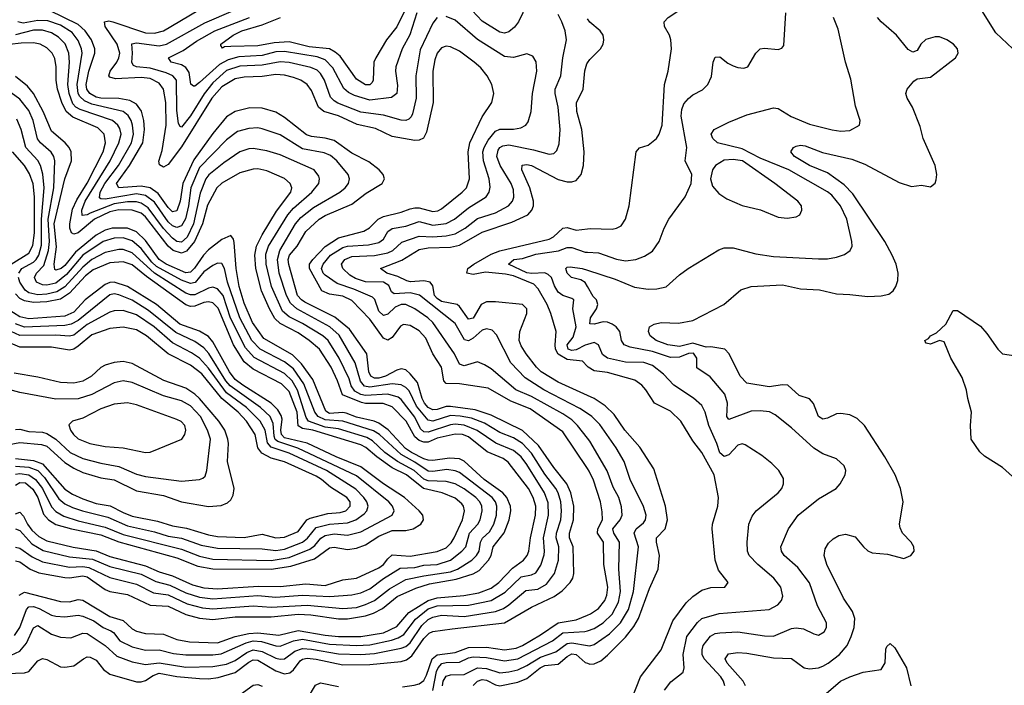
# Model space of a CAD drawing. Header units: inches. Extents: x 1305375 to 1407406, y 744550 to 841633.
# Tile 80 of 256: x 1337469 to 1341859, y 776992 to 779960. Entities that reach past the tile are written whole.
import ezdxf

# ---------------------------------------------------------------- set-up
doc = ezdxf.new("R2010")
doc.units = ezdxf.units.IN
doc.header["$MEASUREMENT"] = 0
doc.layers.add('B3737', color=7, linetype='Continuous')
doc.layers.add('B3747', color=7, linetype='Continuous')

msp = doc.modelspace()

# ---------------------------------------------------------------- linework, layer by layer
at = {"layer": 'B3737', "color": 5}
for points, elevation in [([(1337370, 777043.3), (1337490, 777046.8), (1337510, 777053.2), (1337550, 777100.7), (1337570, 777111.9), (1337590, 777107.5), (1337650, 777073.7), (1337670, 777072.7), (1337710, 777079.4), (1337752.9, 777110), (1337770, 777118.3), (1337782.4, 777117.6), (1337810, 777104.2), (1337842.8, 777062.8), (1337870, 777042.2), (1337990, 777007), (1338010, 777007.1), (1338030, 777013.7), (1338063.7, 777036.3), (1338090, 777045.9), (1338170, 777031.3), (1338270, 777021.6), (1338310, 777020.7), (1338353.4, 777026.6), (1338430, 777049.5), (1338490, 777095.2), (1338510, 777105), (1338530, 777104.6), (1338610, 777056.4), (1338650, 777043), (1338672.9, 777047.1), (1338690, 777061.6), (1338718.5, 777101.5), (1338730, 777109.2), (1338750, 777112.7), (1338790, 777108.7), (1338910, 777083.4), (1339030, 777085.3), (1339170, 777098.8), (1339193.8, 777106.2), (1339217.3, 777122.7), (1339270, 777200.1), (1339295, 777225), (1339310, 777231.3), (1339396.1, 777243.9), (1339630, 777270.4), (1339750, 777340.5), (1339852.3, 777387.7), (1339887.3, 777412.7), (1339923.1, 777450), (1339934.7, 777470), (1339939.7, 777490), (1339936.3, 777610), (1339920.6, 777650), (1339920.1, 777670), (1339938.5, 777730), (1339939, 777790), (1339926.1, 777850), (1339907.4, 777890), (1339850, 777962.5), (1339781.7, 778061.7), (1339710, 778128.1), (1339570, 778196.2), (1339499.7, 778219.7), (1339390, 778235.3), (1339370, 778235), (1339330, 778221), (1339310, 778219.6), (1339290, 778231.1), (1339273.5, 778250), (1339263, 778270), (1339241.6, 778341.6), (1339210, 778381.3), (1339190, 778398.3), (1339170, 778402.6), (1339150, 778396.5), (1339100.3, 778370), (1339070, 778361.5), (1339050, 778361.9), (1339033.9, 778370), (1339024.7, 778390), (1339016.4, 778470), (1338939.3, 778579.3), (1338873.2, 778633.2), (1338740.2, 778700.2), (1338724.8, 778710), (1338707.7, 778730), (1338668, 778868), (1338666.3, 778890), (1338671.8, 778910), (1338706.3, 778950), (1338744.7, 779015.3), (1338803.4, 779070), (1338830, 779086.1), (1338950, 779137.8), (1339013.9, 779186.1), (1339084.5, 779230), (1339095.1, 779250), (1339088.9, 779270), (1339070.8, 779290), (1339025.3, 779325.3), (1338950, 779364.6), (1338870, 779420.8), (1338830, 779432.1), (1338770, 779438.2), (1338746.8, 779446.8), (1338650, 779523.4), (1338610, 779547.8), (1338550, 779565.4), (1338494, 779566), (1338430, 779550.4), (1338390, 779526.5), (1338330, 779452.6), (1338245.3, 779334.7), (1338196.6, 779230), (1338183.8, 779150), (1338170, 779106.7), (1338150, 779103), (1338130, 779122), (1338085.4, 779185.4), (1338050.4, 779210.4), (1338010, 779217.5), (1337910, 779210.6), (1337900.7, 779230), (1337958.1, 779310), (1338018.1, 779410), (1338025.7, 779470), (1338021.7, 779510), (1338011.1, 779551.1), (1337990, 779582.9), (1337959.3, 779599.3), (1337910, 779608), (1337830, 779609.8), (1337810, 779614.9), (1337782.1, 779630), (1337767.8, 779650), (1337764.9, 779670), (1337776.4, 779730), (1337803.1, 779810), (1337803.2, 779830), (1337788.5, 779870), (1337760.6, 779910), (1337730, 779938.1), (1337601.8, 780000)], 1320), ([(1340000, 777958.4), (1339890, 778122.7), (1339744.5, 778224.5), (1339658.1, 778258.1), (1339557.2, 778317.2), (1339430, 778335.4), (1339370, 778336.9), (1339359.5, 778350), (1339349.9, 778410), (1339310.3, 778470), (1339279, 778539), (1339250, 778572.3), (1339210, 778596.9), (1339180, 778600), (1339166.2, 778593.8), (1339130, 778542.2), (1339110, 778530.4), (1339090, 778539.3), (1339030, 778624.6), (1338950, 778706.9), (1338910, 778727.3), (1338850, 778736.3), (1338816.3, 778750), (1338761.2, 778850), (1338760.5, 778870), (1338775.1, 778890), (1338831.3, 778948.7), (1338890, 778986.8), (1339002.7, 779017.3), (1339028.3, 779031.7), (1339067, 779070), (1339090, 779082.8), (1339170, 779101.2), (1339210, 779116.4), (1339230, 779121.5), (1339250, 779120.5), (1339310, 779104), (1339332.8, 779107.2), (1339350, 779116.1), (1339442.1, 779190), (1339460.4, 779210), (1339474, 779250), (1339468.4, 779370), (1339475.4, 779410), (1339530, 779527.2), (1339574.2, 779590), (1339582.6, 779630), (1339573, 779670), (1339552.9, 779710), (1339524.6, 779744.6), (1339495, 779770), (1339430, 779818.6), (1339390, 779838.5), (1339370, 779840.9), (1339350, 779833.6), (1339330, 779810.7), (1339319.7, 779780.3), (1339311.3, 779730), (1339311.7, 779590), (1339282.5, 779457.5), (1339268.8, 779431.2), (1339250, 779422.5), (1339230, 779420.3), (1339130, 779439.2), (1339054.9, 779474.9), (1338972.8, 779492.8), (1338890.7, 779530.7), (1338824.3, 779550), (1338801.3, 779570), (1338770, 779643.7), (1338750.5, 779670.5), (1338722.2, 779690), (1338690, 779701.9), (1338650, 779712.6), (1338610, 779715.9), (1338550, 779706.4), (1338470, 779703.4), (1338430, 779695.5), (1338370, 779660.4), (1338325.1, 779610), (1338190, 779392.6), (1338130, 779313.5), (1338110, 779302.6), (1338092, 779312), (1338088.7, 779328.7), (1338103.2, 779376.8), (1338122.4, 779490), (1338119.8, 779590), (1338110.2, 779650.2), (1338090, 779677.2), (1338050, 779696.9), (1338010, 779701.8), (1337895.4, 779695.4), (1337870, 779704.1), (1337866.3, 779710), (1337871.9, 779730), (1337901.3, 779770), (1337911.4, 779790), (1337914.6, 779810), (1337902.8, 779850), (1337849.6, 779930), (1337847.5, 779950), (1337866.1, 779953.9), (1337884.4, 779950), (1338030, 779901.7), (1338070, 779899.2), (1338110, 779910.1), (1338262.6, 780000)], 1280), ([(1339330, 779968.7), (1339310, 779944.5), (1339254.9, 779825.1), (1339235.1, 779710), (1339236.5, 779610), (1339220.2, 779539.8), (1339214, 779526), (1339203.4, 779516.6), (1339190, 779510.9), (1339170, 779512.1), (1339090, 779534.5), (1338990, 779546.8), (1338887.3, 779587.3), (1338870, 779598), (1338854.9, 779614.9), (1338827, 779690), (1338810, 779719.6), (1338794.7, 779734.7), (1338767.1, 779747.1), (1338670, 779768.6), (1338630, 779771.9), (1338550, 779756.6), (1338450, 779752.8), (1338390, 779732.6), (1338330, 779678.1), (1338290.4, 779629.6), (1338230, 779531.3), (1338190, 779481), (1338183.7, 779483.7), (1338177.3, 779497.3), (1338170, 779555.1), (1338167.6, 779690), (1338152, 779710), (1338122.2, 779722.2), (1338050, 779743.1), (1337989.2, 779749.2), (1337975.9, 779755.9), (1337969.2, 779769.2), (1337972.1, 779810), (1337968.7, 779851.3), (1337990, 779856.6), (1338090, 779842.9), (1338123.4, 779850), (1338294.6, 779945.4), (1338421.9, 780000)], 1260), ([(1339185.2, 780000), (1339150, 779927.3), (1339104.6, 779870), (1339055.9, 779790), (1339048.2, 779770), (1339045.1, 779690), (1339040, 779680), (1339030, 779669.4), (1339010, 779669.9), (1338970, 779694.2), (1338897.3, 779797.3), (1338875.7, 779815.6), (1338849.2, 779829.2), (1338759.3, 779839.3), (1338670, 779860.6), (1338602.9, 779857.1), (1338530, 779843), (1338410, 779840.4), (1338381.8, 779838.2), (1338372.9, 779832.9), (1338364.8, 779844.8), (1338365.3, 779850), (1338419.9, 779890), (1338458.7, 779910), (1338550, 779936.9), (1338631.2, 779970)], 1220), ([(1339713.5, 780000), (1339711.8, 779990), (1339693, 779950), (1339674.3, 779925.7), (1339650, 779905.6), (1339630, 779900.2), (1339610, 779903.7), (1339530, 779953.5), (1339486.5, 780000)], 1240), ([(1337430, 777127), (1337470, 777144), (1337499.7, 777180.3), (1337530, 777248.4), (1337550, 777258.7), (1337610, 777219.4), (1337650, 777206.5), (1337696, 777204), (1337750, 777223.9), (1337770, 777222.3), (1337850, 777169.1), (1337902.4, 777122.4), (1337970, 777096.7), (1338030, 777085.4), (1338090, 777091.8), (1338210, 777072.7), (1338330, 777075.1), (1338390, 777086.2), (1338430, 777101.8), (1338481.5, 777138.5), (1338510, 777150), (1338550, 777143.1), (1338610, 777112.9), (1338630, 777107.9), (1338650, 777110.1), (1338695.9, 777144.1), (1338730, 777156.1), (1338770, 777153.1), (1338890, 777132.1), (1338990, 777129.6), (1339050, 777133.6), (1339170, 777157), (1339190, 777165.1), (1339210, 777180.9), (1339261.7, 777258.3), (1339290, 777284.8), (1339310, 777296.3), (1339350, 777304.6), (1339450, 777299.4), (1339590, 777320.9), (1339625.1, 777334.9), (1339649.3, 777350.7), (1339726, 777414), (1339779.4, 777420.6), (1339816.9, 777443.1), (1339852.4, 777490), (1339870.8, 777549.2), (1339873.1, 777610), (1339860.1, 777650), (1339861.6, 777670), (1339881.8, 777730), (1339884.9, 777770), (1339881.3, 777810), (1339869.7, 777849.7), (1339858.4, 777870), (1339810, 777933.2), (1339750, 778026.9), (1339710, 778070.2), (1339670, 778095.2), (1339610, 778119.8), (1339540.7, 778160.7), (1339483.1, 778183.1), (1339432.4, 778192.4), (1339390, 778194.7), (1339310, 778170.2), (1339290, 778174.5), (1339237.1, 778237.1), (1339204.8, 778304.8), (1339190, 778320.3), (1339170, 778331.6), (1339130, 778336), (1339030, 778320.6), (1339006.1, 778326.1), (1338987.9, 778347.9), (1338964.8, 778430), (1338893.7, 778553.7), (1338850.8, 778590.8), (1338704.8, 778670), (1338675.5, 778695.5), (1338657.5, 778730), (1338625.6, 778830), (1338618.4, 778890), (1338628.5, 778930), (1338699, 779050), (1338722.5, 779077.5), (1338778, 779122), (1338896.3, 779190), (1338919.9, 779210), (1338934.5, 779230), (1338938.8, 779250), (1338933.4, 779270), (1338882.1, 779330), (1338853.7, 779353.7), (1338825.5, 779365.5), (1338730, 779384.4), (1338630, 779446.8), (1338550, 779473.3), (1338530, 779477.2), (1338490, 779475.2), (1338439.1, 779460.9), (1338390, 779424.3), (1338270, 779301.2), (1338232.3, 779210), (1338221.7, 779130), (1338208.5, 779071.5), (1338190, 779040.3), (1338170, 779033.6), (1338150, 779041), (1338130, 779058.7), (1338070, 779146.8), (1338030, 779176.3), (1337990, 779183.8), (1337850, 779159.8), (1337830, 779160.4), (1337824.9, 779164.9), (1337827.8, 779190), (1337847.8, 779230), (1337908.7, 779310), (1337967, 779410), (1337976.4, 779450), (1337972.1, 779490), (1337965.2, 779510), (1337952.3, 779532.3), (1337930, 779550.2), (1337790, 779582.3), (1337757.3, 779597.3), (1337736.7, 779616.7), (1337729.8, 779630), (1337725, 779670), (1337746.5, 779810), (1337743.9, 779830), (1337730, 779866.5), (1337702, 779902), (1337650, 779934.8), (1337594.3, 779954.3), (1337550, 779956.3), (1337484.2, 779944.2), (1337460.2, 779950)], 1340), ([(1339239.5, 779990), (1339208, 779892), (1339174, 779830), (1339145.7, 779750), (1339144, 779730), (1339153.2, 779666.8), (1339150.7, 779630), (1339127, 779613), (1339030, 779600.2), (1338961.3, 779621.3), (1338935, 779635), (1338913.6, 779653.6), (1338864.6, 779744.6), (1338830, 779781.1), (1338794.7, 779794.7), (1338650, 779818), (1338610, 779816.2), (1338550, 779800), (1338446.1, 779793.9), (1338398.6, 779781.4), (1338359.6, 779760.4), (1338270, 779678.9), (1338250, 779662.8), (1338243.7, 779663.7), (1338231.9, 779671.9), (1338223.8, 779723.8), (1338210, 779745.9), (1338190, 779757.8), (1338143.5, 779770), (1338132.5, 779790), (1338198, 779822), (1338256.8, 779863.2), (1338338.2, 779910), (1338493.3, 779970)], 1240), ([(1340000, 778093.2), (1339956.1, 778150), (1339930, 778175.4), (1339890, 778202.6), (1339750, 778278.9), (1339681, 778310), (1339570, 778402.8), (1339541.4, 778421.4), (1339510, 778434.2), (1339450, 778416.2), (1339430, 778423.9), (1339407.1, 778470), (1339310.3, 778610), (1339288.9, 778630), (1339230, 778670.7), (1339190, 778689.6), (1339170, 778690.5), (1339142.5, 778677.5), (1339110, 778647.2), (1339090, 778640.1), (1339070, 778659.6), (1339051.8, 778711.8), (1339042.2, 778722.2), (1338958.8, 778758.8), (1338883.9, 778783.9), (1338830, 778820.9), (1338821.3, 778830), (1338813.6, 778850), (1338822.1, 778870), (1338854.7, 778910), (1338910, 778944.5), (1338930, 778950), (1339023.6, 778956.4), (1339070, 778966.7), (1339090, 778981), (1339110, 779015.8), (1339130, 779029.3), (1339190, 779038.5), (1339250, 779059.6), (1339310, 779043.8), (1339370, 779051), (1339407, 779070), (1339470, 779120.9), (1339547.8, 779170), (1339561.9, 779190), (1339566.7, 779213.3), (1339561.7, 779250), (1339537.1, 779330), (1339534.2, 779370), (1339538.8, 779390), (1339556.8, 779423.2), (1339590, 779462.3), (1339610, 779472), (1339670, 779471.9), (1339703.2, 779476.8), (1339725.7, 779490), (1339735.7, 779504.3), (1339749.8, 779550), (1339754.4, 779630), (1339774.9, 779730), (1339771.3, 779771.3), (1339756.8, 779796.8), (1339730, 779807.4), (1339670, 779790.6), (1339630, 779795.3), (1339510, 779871.5), (1339410, 779958.1), (1339370, 779974.6)], 1260), ([(1340000, 778203.3), (1339966.6, 778226.6), (1339805, 778310), (1339722.3, 778362.3), (1339658.7, 778430), (1339594.5, 778554.5), (1339575.3, 778575.3), (1339550, 778582), (1339530, 778575.3), (1339490, 778539.2), (1339470, 778527.3), (1339452.5, 778532.5), (1339410, 778604.7), (1339251.8, 778731.8), (1339210, 778742), (1339137.9, 778737.9), (1339126.3, 778746.3), (1339115, 778775), (1339090, 778789.9), (1339010.9, 778790.9), (1338966, 778806), (1338940.9, 778820.9), (1338909.9, 778850), (1338903.1, 778870), (1338918.9, 778890), (1338950, 778904.5), (1339050, 778908.2), (1339110, 778919.9), (1339132.5, 778930), (1339172.1, 778967.9), (1339250, 778994.4), (1339310, 778990.8), (1339370, 778995.3), (1339410, 779004.6), (1339455.1, 779030), (1339510, 779073.2), (1339590, 779098.5), (1339648.5, 779130), (1339665.5, 779150), (1339672.3, 779167.7), (1339670, 779201.6), (1339660.6, 779230), (1339610.6, 779310), (1339596.6, 779350), (1339602.5, 779377.5), (1339610, 779390.1), (1339622.7, 779397.3), (1339650, 779401.3), (1339759.7, 779379.7), (1339830, 779360.5), (1339850, 779363.2), (1339863.9, 779376.1), (1339874, 779406), (1339878.1, 779470), (1339869.5, 779570), (1339855.4, 779630), (1339856.7, 779650), (1339881.6, 779710), (1339890.4, 779789.6), (1339906.4, 779870), (1339900.5, 779910), (1339886.4, 779950), (1339870, 779982.7)], 1240), ([(1337446.1, 777213.9), (1337469.7, 777250.3), (1337498.9, 777330), (1337510, 777341.1), (1337530, 777343), (1337555.1, 777335.1), (1337610, 777305.3), (1337630, 777300.9), (1337670, 777297.8), (1337730, 777304.5), (1337750, 777300.4), (1337799.3, 777279.3), (1337840.7, 777250), (1337875.5, 777235.5), (1337887.4, 777227.4), (1337915.7, 777190), (1337970, 777164.1), (1338030, 777149), (1338090, 777149.7), (1338154.3, 777134.3), (1338210, 777127.7), (1338330, 777127.7), (1338367.2, 777132.8), (1338479, 777181), (1338510, 777190), (1338546.5, 777186.5), (1338610, 777167.9), (1338630, 777166.7), (1338690, 777190.5), (1338730, 777197.4), (1338850, 777175.1), (1338970, 777170), (1339030, 777172.4), (1339126.7, 777193.3), (1339156.5, 777203.5), (1339181.4, 777218.6), (1339233.3, 777286.7), (1339290, 777332.5), (1339330, 777346.1), (1339470, 777348.6), (1339570, 777370.1), (1339632.6, 777407.4), (1339704.4, 777475.6), (1339750, 777484.6), (1339770, 777494), (1339792.2, 777527.8), (1339806.6, 777573.4), (1339809.2, 777590), (1339804, 777650), (1339826.1, 777750), (1339825.4, 777805.4), (1339808.7, 777850), (1339730, 777975.7), (1339704.2, 778010), (1339670, 778039.5), (1339591.6, 778071.6), (1339508.5, 778128.5), (1339450, 778152.1), (1339410, 778156.4), (1339390, 778153.9), (1339290, 778120.9), (1339270, 778121.4), (1339255.5, 778135.5), (1339230, 778188.2), (1339170, 778266.1), (1339156.2, 778276.2), (1339110, 778290), (1339010, 778283.6), (1338990, 778288.9), (1338963.6, 778303.6), (1338946.8, 778326.8), (1338937.7, 778357.7), (1338892.3, 778450), (1338844, 778530), (1338819.9, 778550), (1338730, 778605.7), (1338670, 778635.2), (1338640.8, 778660.8), (1338590.8, 778770.8), (1338566.9, 778870), (1338565.8, 778914.2), (1338578.6, 778950), (1338664.3, 779090), (1338690, 779118.8), (1338770.9, 779190), (1338802.6, 779230), (1338805.9, 779250), (1338801.9, 779261.9), (1338781.2, 779290), (1338630, 779357.7), (1338570, 779374.9), (1338510, 779384.9), (1338490, 779383.8), (1338450, 779370.9), (1338378.3, 779321.7), (1338312.4, 779267.6), (1338297.9, 779250), (1338274, 779186), (1338244.3, 779050), (1338215.8, 778990), (1338190, 778968), (1338170, 778970.2), (1338150, 778985), (1338110, 779028.7), (1338041.1, 779121), (1338010, 779141.7), (1337990, 779147.3), (1337950, 779147.9), (1337890, 779138.7), (1337782.3, 779097.7), (1337770, 779089.2), (1337747, 779087), (1337745.8, 779110), (1337761.2, 779150), (1337872.4, 779330), (1337911.4, 779410), (1337920.7, 779450), (1337914.9, 779474.9), (1337906.5, 779490), (1337883, 779510), (1337738.5, 779558.5), (1337718.4, 779570), (1337705.1, 779585.1), (1337688.5, 779630), (1337682.8, 779670), (1337690.5, 779770), (1337687.1, 779810), (1337671.3, 779851.3), (1337642.1, 779882.1), (1337610, 779901.3), (1337570, 779913.1), (1337530, 779912.6), (1337450, 779892)], 1360), ([(1337466.2, 777393.8), (1337490, 777407.7), (1337650, 777365.3), (1337690, 777364.5), (1337730, 777374.6), (1337750, 777372.1), (1337870, 777298.9), (1337930, 777281.1), (1337970, 777244.1), (1337990, 777232.8), (1338030, 777222.5), (1338110, 777219.7), (1338170, 777195.6), (1338225.6, 777185.6), (1338350, 777181.1), (1338430, 777209.6), (1338490, 777222.2), (1338530, 777225.2), (1338623.8, 777216.2), (1338710, 777236.5), (1338830, 777215.8), (1338890, 777210.2), (1338990, 777209.4), (1339090, 777226.5), (1339150, 777254.6), (1339204, 777316), (1339290, 777369.5), (1339330, 777381.9), (1339448.4, 777391.6), (1339516.2, 777403.8), (1339570, 777424.8), (1339605.4, 777450), (1339666.2, 777513.8), (1339715.3, 777550), (1339730.7, 777570), (1339738.7, 777590), (1339745.8, 777650), (1339768, 777750), (1339769.9, 777790), (1339758.5, 777830), (1339737, 777870), (1339646.6, 777986.6), (1339623.7, 778003.7), (1339553.5, 778033.5), (1339470, 778099.2), (1339442.4, 778110), (1339410, 778112.3), (1339330, 778093.1), (1339290, 778076), (1339270, 778075.3), (1339250, 778083.2), (1339230, 778100.5), (1339191.3, 778170), (1339130, 778232.8), (1339089, 778249), (1339010, 778248.3), (1338992.2, 778252.2), (1338907.7, 778287.7), (1338885.8, 778350), (1338858.1, 778410), (1338805.6, 778490), (1338759.7, 778530), (1338710, 778562.9), (1338630, 778605.6), (1338606.8, 778626.8), (1338582.3, 778670), (1338547.2, 778750), (1338522, 778850), (1338516.7, 778910), (1338525, 778950), (1338550, 779000.1), (1338613.5, 779106.5), (1338677.4, 779190), (1338682.1, 779210), (1338675, 779230), (1338650, 779251.7), (1338570, 779286.3), (1338530, 779294.1), (1338510, 779293.1), (1338450, 779277), (1338370, 779231.2), (1338348.3, 779210), (1338306.6, 779133.4), (1338284.4, 779050), (1338248.4, 778970), (1338212.2, 778927.8), (1338190, 778918.7), (1338152.5, 778930), (1338130, 778949.9), (1338030, 779081.3), (1338010, 779096.7), (1337970, 779110.4), (1337910, 779111.4), (1337870, 779102.5), (1337802.3, 779070), (1337730, 779009.5), (1337710, 779002.9), (1337700.3, 779010), (1337691.9, 779030), (1337691.7, 779050), (1337704.8, 779115.2), (1337723, 779157), (1337770, 779230.1), (1337841.5, 779370), (1337851.2, 779411.2), (1337844.6, 779450), (1337817.2, 779477.2), (1337705.1, 779525.1), (1337676.2, 779550), (1337657.2, 779590), (1337637.5, 779650), (1337630.8, 779690), (1337631.5, 779750), (1337625.9, 779785.9), (1337613.8, 779810), (1337590, 779833.9), (1337560.4, 779850), (1337530, 779856.5), (1337475.4, 779855.4), (1337370, 779843.7)], 1380), ([(1340000, 778284), (1339870, 778343.4), (1339793.7, 778390), (1339772.1, 778410), (1339727, 778470), (1339704.9, 778504.9), (1339695.1, 778530), (1339698.5, 778570), (1339730.3, 778650), (1339729.1, 778670), (1339710.6, 778690), (1339590, 778701.7), (1339550, 778701.3), (1339526.1, 778690), (1339490, 778628.4), (1339470, 778625), (1339430, 778681.5), (1339419.3, 778690), (1339350, 778703.4), (1339330, 778716.5), (1339317.5, 778730), (1339310, 778773.5), (1339299, 778790), (1339270, 778795.7), (1339211.6, 778791.6), (1339194.8, 778794.8), (1339155.1, 778815.1), (1339106.2, 778830), (1339076.9, 778850), (1339172.5, 778887.5), (1339250, 778934.8), (1339290, 778942.3), (1339390, 778945.9), (1339430, 778954.2), (1339530, 779012.5), (1339663.2, 779056.8), (1339734.7, 779090), (1339752.3, 779110), (1339759.1, 779130), (1339759, 779150), (1339743.4, 779210), (1339707.8, 779290), (1339709, 779311), (1339730, 779313.8), (1339750.2, 779310), (1339870, 779247.3), (1339910, 779237.2), (1339930, 779236.6), (1339950, 779242.5), (1339971.3, 779268.7), (1339982.5, 779310), (1339984.8, 779370), (1339974.4, 779470), (1339952.1, 779550), (1339950.9, 779589.1), (1339980.2, 779650), (1339988.9, 779731.1), (1339997.3, 779762.7), (1340000, 779766.8)], 1220), ([(1337450, 777546.5), (1337470, 777543), (1337515.1, 777510), (1337553.8, 777493.8), (1337670, 777472.1), (1337690, 777470.8), (1337750, 777479.8), (1337770, 777475.3), (1337850, 777418.9), (1337870, 777410.7), (1337950, 777396.4), (1338050, 777348.5), (1338130, 777344.7), (1338210, 777308.1), (1338270.7, 777290.7), (1338330, 777285.8), (1338430, 777297.4), (1338590, 777297.5), (1338710, 777309.3), (1338766.5, 777306.5), (1338890, 777289), (1338930, 777288.2), (1339010, 777301.8), (1339046.2, 777313.8), (1339086, 777334), (1339151.6, 777388.4), (1339235.3, 777424.7), (1339295.3, 777444.7), (1339415, 777465), (1339490.8, 777489.2), (1339516.6, 777503.4), (1339559, 777550), (1339570.2, 777570), (1339579.8, 777610), (1339628, 777672), (1339650.8, 777730), (1339657.9, 777770), (1339656.8, 777790), (1339641, 777830), (1339623.3, 777850), (1339538.9, 777910), (1339450, 777990.6), (1339430, 778001.8), (1339384.8, 778004.8), (1339310, 777994.6), (1339290, 777995.2), (1339270, 778002.3), (1339214.9, 778030), (1339188.5, 778048.5), (1339111.6, 778131.6), (1339070, 778161.4), (1339049.8, 778170), (1338970, 778187.3), (1338924.7, 778204.7), (1338910, 778207.9), (1338850, 778204), (1338833.7, 778213.7), (1338775.8, 778355.8), (1338725.7, 778425.8), (1338684.9, 778464.9), (1338557.8, 778537.8), (1338506.3, 778610), (1338470, 778695.3), (1338446.8, 778770), (1338433.4, 778850), (1338425.5, 778965.5), (1338421.3, 778981.3), (1338410, 778996.8), (1338370, 778979), (1338310, 778933.5), (1338288.6, 778910), (1338248.7, 778851.3), (1338230, 778834.4), (1338210, 778831.3), (1338121.2, 778870), (1338091.2, 778890), (1338030, 778974.9), (1337990, 779013.4), (1337950, 779029.5), (1337881.3, 779030), (1337850, 779020.8), (1337810, 778998.8), (1337717.1, 778922.9), (1337670, 778863.2), (1337654.3, 778850), (1337630, 778842.6), (1337625.7, 778845.7), (1337621.9, 778870), (1337632.9, 778947.1), (1337622.9, 779050), (1337670, 779250.2), (1337699.9, 779330), (1337698.4, 779370), (1337688.9, 779390), (1337672.1, 779410), (1337610, 779462.8), (1337573.8, 779550), (1337530, 779631), (1337503.8, 779663.8), (1337450, 779706.2)], 1420), ([(1337450, 777607.8), (1337470, 777603), (1337524.2, 777564.2), (1337570, 777542.7), (1337690, 777518.8), (1337750, 777520.9), (1337776.8, 777516.8), (1337870, 777472.8), (1337990, 777443.2), (1338064.9, 777404.9), (1338130, 777395.5), (1338215.7, 777355.7), (1338283, 777337), (1338330, 777332.7), (1338510, 777345.7), (1338590, 777340.6), (1338750, 777349.4), (1338910, 777335.1), (1338970, 777339.5), (1339010, 777351.5), (1339050, 777370.1), (1339117.4, 777422.6), (1339190, 777463), (1339270, 777480.5), (1339390, 777497.8), (1339420.6, 777510), (1339484.4, 777550), (1339506, 777570), (1339517.8, 777590), (1339523.7, 777630), (1339532.1, 777647.9), (1339563.2, 777676.8), (1339582.7, 777710), (1339595.2, 777750), (1339596.5, 777790), (1339589.9, 777810), (1339574.6, 777830), (1339430, 777940.2), (1339410, 777948.8), (1339373.4, 777953.4), (1339310, 777945.1), (1339290, 777947.2), (1339230, 777987.3), (1339170, 778020.4), (1339072.6, 778110), (1339046.6, 778126.6), (1338909, 778169), (1338830, 778175), (1338799.4, 778190), (1338784.4, 778210), (1338736.1, 778336.1), (1338690, 778402.6), (1338650, 778434.8), (1338540.9, 778490), (1338503.1, 778530), (1338449.5, 778630), (1338395.3, 778790), (1338381.4, 778850), (1338370, 778872.5), (1338350, 778873.9), (1338330, 778863.2), (1338290, 778834.9), (1338251.6, 778788.4), (1338230, 778782.9), (1338190, 778797.6), (1338079.3, 778859.3), (1338058.4, 778878.4), (1338010, 778940.2), (1337970, 778973.9), (1337930, 778987.5), (1337890, 778986), (1337841, 778970), (1337750.7, 778910), (1337676.9, 778823.1), (1337630, 778784.7), (1337590, 778776), (1337570, 778777.9), (1337544, 778790), (1337534.1, 778810), (1337543.4, 778830), (1337575.7, 778864.3), (1337597.7, 778930), (1337601.2, 778970), (1337595.1, 779070), (1337620.4, 779210), (1337625.6, 779330), (1337620.7, 779350), (1337609.1, 779369.1), (1337561.1, 779410), (1337548.5, 779428.5), (1337529.3, 779510), (1337510, 779554.6), (1337470, 779605.9), (1337430, 779634.1)], 1440), ([(1337464.9, 778830), (1337477.5, 778850), (1337530, 778878.2), (1337542.8, 778890), (1337554.7, 778910), (1337566, 778954), (1337566.2, 779070), (1337577.6, 779210), (1337571.3, 779271.3), (1337561.3, 779310), (1337550, 779332.5), (1337495.7, 779390), (1337475.5, 779470), (1337455.8, 779515.8)], 1460), ([(1337431.2, 778870), (1337510, 778919.1), (1337527.4, 778952.6), (1337534.4, 779010), (1337535.1, 779170), (1337528.1, 779228.1), (1337512.9, 779272.9), (1337489.7, 779309.7), (1337436.7, 779370)], 1480), ([(1340000, 778413.7), (1339977.5, 778437.5), (1339910, 778444.7), (1339868.8, 778468.8), (1339857.8, 778490), (1339856, 778510), (1339860.7, 778570), (1339836.9, 778650), (1339819.7, 778690), (1339779.8, 778759.8), (1339761.1, 778781.1), (1339670, 778816.9), (1339634.9, 778825.1), (1339545.4, 778834.6), (1339490, 778823.6), (1339462.3, 778830), (1339467.3, 778850), (1339493, 778870), (1339570, 778914.1), (1339610, 778928.7), (1339830, 778980.6), (1339848.5, 778991.5), (1339890, 779029.6), (1339910, 779033.3), (1339950, 779021.5), (1340000, 779026.9)], 1180), ([(1340000, 778511.5), (1339990, 778508.5), (1339950, 778488), (1339930, 778484.2), (1339913.6, 778490), (1339909, 778510), (1339936.2, 778543.7), (1339949.9, 778589.9), (1339934.5, 778670), (1339939.7, 778710), (1339930, 778717.3), (1339890, 778729.8), (1339870, 778745.3), (1339853, 778773), (1339839.9, 778810), (1339824.3, 778824.3), (1339810, 778831.1), (1339752.6, 778827.4), (1339730, 778831.1), (1339647.9, 778870), (1339671.8, 778890), (1339710, 778895.6), (1339770, 778914.9), (1339870.4, 778929.6), (1339910, 778944.6), (1339930, 778943.4), (1339990, 778923.3), (1340000, 778922.7)], 1160), ([(1337450, 777688.9), (1337470, 777682.7), (1337523.1, 777623.1), (1337573.7, 777593.7), (1337690, 777565.4), (1337793.9, 777553.9), (1337870, 777522), (1338010, 777486.8), (1338075.1, 777455.1), (1338138.3, 777438.3), (1338210, 777403.6), (1338270, 777385.2), (1338330, 777377.5), (1338530, 777391.9), (1338610, 777385.3), (1338730, 777394.3), (1338852, 777388), (1338950, 777395.1), (1338990, 777403.5), (1339030, 777422.3), (1339090, 777468.5), (1339165.7, 777514.3), (1339230, 777517.6), (1339270, 777527.8), (1339330, 777530.1), (1339390, 777549.8), (1339440.6, 777590), (1339457.7, 777610), (1339474.3, 777670), (1339511.5, 777710), (1339522, 777730), (1339530.6, 777770), (1339529.2, 777790), (1339520.3, 777810), (1339502.8, 777830), (1339450, 777868.5), (1339410, 777890.8), (1339370, 777901), (1339290, 777903.2), (1339270, 777911.3), (1339227, 777950), (1339152.6, 777990), (1339096.5, 778030), (1339041.2, 778081.2), (1339016.7, 778096.7), (1338890, 778135), (1338830, 778143.5), (1338756.8, 778170), (1338746.4, 778186.4), (1338708, 778308), (1338683.7, 778350), (1338650, 778381.6), (1338514.1, 778454.1), (1338476, 778496), (1338409.2, 778629.2), (1338375.4, 778730), (1338350, 778759.6), (1338330, 778766.7), (1338310, 778763.3), (1338250, 778733.1), (1338230, 778732.3), (1338210, 778740.7), (1338069.3, 778829.3), (1337970, 778919.8), (1337930, 778935.2), (1337910, 778935.6), (1337850, 778921.5), (1337790, 778890.2), (1337750, 778856.6), (1337670, 778768.8), (1337634, 778746), (1337590, 778736), (1337550, 778733.5), (1337510, 778742.4), (1337493.2, 778753.2), (1337469.1, 778790), (1337463.9, 778810)], 1460), ([(1337450, 777757), (1337470, 777764), (1337486.3, 777746.3), (1337503, 777710), (1337523, 777683), (1337554.7, 777654.7), (1337590, 777636), (1337707.5, 777607.5), (1337810, 777591), (1337870, 777565.5), (1338030, 777524.2), (1338090, 777498.6), (1338150, 777480.7), (1338239.3, 777439.3), (1338290, 777427.1), (1338350, 777422.5), (1338533.3, 777433.3), (1338630, 777431.8), (1338743.9, 777443.9), (1338830, 777436.6), (1338910, 777461.6), (1338970, 777468.9), (1339070, 777515.1), (1339090.1, 777529.9), (1339110, 777556.5), (1339130, 777573.5), (1339210, 777567.3), (1339330, 777588.2), (1339370, 777605.5), (1339392.6, 777627.4), (1339405.9, 777650), (1339443.6, 777730), (1339452.5, 777770), (1339447.9, 777790), (1339440.4, 777800.4), (1339410, 777825.8), (1339351.7, 777850), (1339269.3, 777869.3), (1339193, 777930), (1339130, 777962), (1339061.1, 778010), (1339011.9, 778051.9), (1338990, 778064.1), (1338775.8, 778130), (1338730, 778136.3), (1338710, 778148.3), (1338705.5, 778210), (1338670, 778302), (1338635.6, 778335.6), (1338510, 778400.9), (1338470, 778434.3), (1338422.3, 778510), (1338353.5, 778673.5), (1338330, 778697.9), (1338310, 778701.9), (1338290, 778699), (1338250, 778683), (1338230, 778680.5), (1338210, 778688), (1338034.2, 778814.2), (1337970, 778866.9), (1337930, 778880.7), (1337870, 778875.4), (1337795.5, 778844.5), (1337762.1, 778817.9), (1337690, 778740.1), (1337650, 778713.2), (1337590, 778701.8), (1337530, 778698.5), (1337490, 778705.8), (1337470, 778717), (1337450, 778738)], 1480), ([(1340000, 778770.7), (1339990, 778787.8), (1339970, 778800.1), (1339929.3, 778810), (1339909.9, 778830), (1339902.9, 778850), (1339910, 778856.8), (1339922.2, 778857.8), (1339975.8, 778850), (1340000, 778842.4)], 1140), ([(1337450, 777883.9), (1337470, 777896.9), (1337494.1, 777894.1), (1337527, 777867), (1337549.2, 777830), (1337575, 777755), (1337597, 777730), (1337629.5, 777709.5), (1337699.3, 777690), (1337830, 777662.4), (1337910, 777632.2), (1338170, 777559.9), (1338263.5, 777523.5), (1338330, 777510.7), (1338590, 777509.8), (1338677.3, 777522.7), (1338783.7, 777556.3), (1338850, 777604.7), (1338870, 777607.3), (1338930, 777597.1), (1338970, 777603.8), (1339010, 777618.3), (1339070, 777656.8), (1339130, 777682.5), (1339190, 777682.6), (1339223.5, 777690), (1339257.2, 777710), (1339269.2, 777730), (1339266, 777750), (1339249.3, 777770), (1339183.7, 777830), (1339090, 777890.8), (1338990, 777966.2), (1338880.1, 778010), (1338751, 778071), (1338650, 778095.9), (1338635.3, 778110), (1338632.5, 778130), (1338638.5, 778178.5), (1338634.9, 778194.9), (1338620.2, 778220.2), (1338590.1, 778250.1), (1338463.4, 778330), (1338430, 778356.1), (1338404.5, 778390), (1338330, 778523.3), (1338310, 778547), (1338270.9, 778571), (1338182.1, 778602.1), (1338079.1, 778690), (1337950, 778770.5), (1337890, 778789.7), (1337870, 778787.8), (1337850, 778779.2), (1337760.5, 778710), (1337710, 778655.5), (1337670, 778637.6), (1337510, 778625.6), (1337470, 778634.4), (1337413.4, 778670)], 1520), ([(1337450, 777933.3), (1337470, 777936.9), (1337510, 777930.2), (1337538.8, 777910), (1337569.8, 777869.8), (1337610, 777787.8), (1337630, 777766.9), (1337666, 777746), (1337730, 777724.8), (1337850, 777697.5), (1337930, 777664.4), (1338190, 777598.9), (1338270, 777567.5), (1338330, 777554.9), (1338590, 777548.3), (1338670, 777561.8), (1338761.8, 777598.2), (1338784.3, 777615.7), (1338811.9, 777648.1), (1338830, 777659.8), (1338870, 777667), (1338930, 777661.2), (1338990, 777676.8), (1339129.8, 777750), (1339138.1, 777770), (1339130.4, 777790), (1339114, 777810), (1338970, 777925.2), (1338709.3, 778049.3), (1338618.9, 778078.9), (1338608.1, 778088.1), (1338602.8, 778102.8), (1338598.9, 778158.9), (1338584.9, 778190), (1338543, 778230), (1338407, 778327), (1338388, 778350), (1338311.6, 778471.6), (1338290, 778496.9), (1338250, 778525), (1338164.6, 778564.6), (1338043.1, 778663.1), (1337970, 778708.4), (1337910, 778733.5), (1337890, 778736.7), (1337870, 778732.9), (1337730, 778618.6), (1337698, 778602), (1337670, 778596.2), (1337490, 778589.2), (1337450, 778604.2)], 1540), ([(1337450.5, 777969.6), (1337510, 777964.9), (1337549.5, 777949.5), (1337578.7, 777918.7), (1337643.2, 777823.2), (1337670, 777801.6), (1337704.7, 777784.7), (1337749.4, 777769.4), (1337862.2, 777742.2), (1337950, 777703.1), (1338070, 777676.5), (1338130, 777657.2), (1338190, 777647.8), (1338277.2, 777617.2), (1338350, 777602.9), (1338550, 777600.5), (1338610, 777592.6), (1338650, 777599.6), (1338730, 777630.3), (1338752.4, 777647.6), (1338790, 777695.1), (1338850, 777711.1), (1338930, 777716.1), (1338968, 777730), (1339003.9, 777756.1), (1339015.8, 777770), (1339021.7, 777790), (1339016.6, 777810), (1339003.6, 777830), (1338966.9, 777866.9), (1338836.7, 777950), (1338670, 778026.9), (1338590, 778054.3), (1338573.4, 778073.4), (1338562.7, 778130), (1338540.7, 778170), (1338479.2, 778230), (1338390, 778296.3), (1338310, 778406.2), (1338270, 778449.9), (1338234.5, 778474.5), (1338150, 778518.7), (1338067.7, 778590), (1337990, 778644.1), (1337930, 778663.4), (1337890, 778662), (1337870, 778655.6), (1337770, 778601), (1337710, 778553.7), (1337690, 778548.2), (1337630, 778553.5), (1337470, 778551.9), (1337430, 778569.9)], 1560), ([(1337450, 778002.5), (1337530, 777994.5), (1337570, 777979.5), (1337670, 777865.8), (1337703.6, 777843.6), (1337750, 777822.8), (1337810, 777802.9), (1337872.3, 777792.3), (1337930, 777761.7), (1337970, 777746.7), (1338083.4, 777723.4), (1338150, 777703.7), (1338213.1, 777693.1), (1338310, 777662.8), (1338350, 777654.9), (1338468.9, 777651.1), (1338550, 777665.4), (1338610, 777648.8), (1338650, 777653.1), (1338710, 777677), (1338749.6, 777730), (1338763.1, 777736.9), (1338842.5, 777757.5), (1338897.3, 777762.7), (1338923.4, 777770), (1338942.2, 777790), (1338941.6, 777810), (1338927, 777830), (1338854.9, 777874.9), (1338814.1, 777910), (1338790, 777924.7), (1338650, 777988), (1338590, 778004.2), (1338547.5, 778027.5), (1338530.9, 778050), (1338519.1, 778110), (1338479.8, 778170), (1338443.3, 778210), (1338370, 778270), (1338280.1, 778380.1), (1338230, 778419.7), (1338130, 778470.2), (1338033.8, 778550), (1337990, 778576.7), (1337930, 778588.5), (1337870, 778583), (1337790, 778555.3), (1337730, 778503.5), (1337710, 778491.3), (1337690, 778486.5), (1337610, 778499.5), (1337470, 778499.8), (1337410, 778524.4)], 1580), ([(1337342, 778050), (1337470, 778073.8), (1337566.3, 778066.3), (1337590, 778057.7), (1337670, 777985.3), (1337710, 777959.5), (1337750, 777941.2), (1337830, 777917.3), (1337890, 777907.8), (1337990, 777859.2), (1338110, 777837.9), (1338190, 777810.1), (1338310, 777788.9), (1338366.4, 777793.6), (1338394.8, 777805.2), (1338410, 777819.1), (1338420.9, 777839.1), (1338425.4, 777870), (1338395.3, 777990), (1338399.1, 778070), (1338397.1, 778090), (1338383.5, 778130), (1338356.5, 778170), (1338270, 778271.2), (1338250, 778290.5), (1338210, 778316.5), (1338111.4, 778351.4), (1337970, 778426.2), (1337930, 778435.1), (1337890, 778431.1), (1337850, 778419.2), (1337830, 778408.3), (1337789.5, 778370), (1337750, 778348), (1337710, 778339.4), (1337650, 778342), (1337550, 778365.6), (1337443.9, 778383.9)], 1620), ([(1337450, 778132.7), (1337470, 778134.1), (1337510, 778124), (1337570, 778120.4), (1337590, 778114.9), (1337629.3, 778089.3), (1337693.7, 778030), (1337750, 778003.8), (1337830, 777982.3), (1337910, 777967.9), (1337990, 777933.8), (1338030, 777922.7), (1338190, 777901.9), (1338269.8, 777910.2), (1338285, 777915), (1338295.6, 777924.4), (1338302.9, 777950), (1338319.9, 778090), (1338306.5, 778130), (1338275.3, 778190), (1338230, 778238.7), (1338190, 778260.1), (1338110, 778282.1), (1337970, 778342.4), (1337930, 778349), (1337890, 778341.2), (1337790.8, 778289.2), (1337730, 778269.5), (1337630, 778268.2), (1337470, 778298), (1337410, 778313.4)], 1640), ([(1339174.9, 776985.1), (1339227.8, 776992.2), (1339250, 776998.9), (1339270, 777012.8), (1339282.8, 777037.2), (1339307, 777110), (1339330, 777128), (1339410, 777138.8), (1339470, 777160.3), (1339550, 777161.4), (1339630, 777149.6), (1339682.1, 777157.9), (1339710, 777169.8), (1339790, 777217.7), (1339869.2, 777270.8), (1339950, 777283.5), (1340000, 777304.1)], 1280), ([(1339310.8, 776969.2), (1339326.6, 777053.4), (1339333.8, 777070), (1339351.4, 777088.6), (1339370, 777094.3), (1339430, 777094.9), (1339470, 777114.2), (1339490, 777118.3), (1339550, 777115.9), (1339630, 777100.3), (1339690, 777110.5), (1339843.9, 777190), (1339890, 777225.3), (1339988.9, 777231.1), (1340000, 777234.9)], 1260), ([(1339353.3, 776990), (1339356.2, 777010), (1339370, 777033), (1339390, 777039.3), (1339450, 777040.7), (1339510, 777070.3), (1339550, 777067.2), (1339610, 777048), (1339650, 777051.4), (1339690, 777061), (1339730, 777079.7), (1339790, 777118), (1339859.1, 777140.9), (1339910, 777177.9), (1339930, 777180.9), (1340000, 777169.5)], 1240), ([(1339490, 776990.9), (1339510.2, 777009.8), (1339530, 777018.1), (1339550, 777014.8), (1339590, 776993.5), (1339610, 776989.2), (1339690, 777005.8), (1339730, 777021.6), (1339789.9, 777070), (1339810, 777080.8), (1339870, 777085.7), (1339910, 777121.1), (1339930, 777132.5), (1339950, 777129.8), (1339990, 777094.3), (1340000, 777090.4)], 1220), ([(1338450, 776949), (1338510, 776992.1), (1338530, 776995.3), (1338550, 776988.1)], 1280), ([(1338749.9, 776930), (1338787.4, 776992.6), (1338810, 777003), (1338890, 776986.6)], 1280)]:
    msp.add_lwpolyline(points, dxfattribs=dict(at, elevation=elevation))
at = {"layer": 'B3737', "color": 5, "elevation": 1660}
msp.add_lwpolyline([(1337949.1, 778250.9), (1337890, 778245.8), (1337830, 778224.1), (1337750, 778183.2), (1337704, 778170), (1337687.3, 778152.7), (1337695, 778130), (1337708.8, 778110), (1337730, 778091), (1337781.3, 778070), (1337850, 778056.8), (1337930, 778051.3), (1338030, 778030.1), (1338050, 778031.6), (1338090, 778047.2), (1338190.9, 778089.1), (1338204.8, 778110), (1338209.8, 778130), (1338205.3, 778150), (1338188.2, 778168.2), (1338170, 778177.4), (1337990, 778242.5)], close=True, dxfattribs=at)
at = {"layer": 'B3747', "color": 5}
for points, elevation in [([(1340000, 779026.9), (1340011.8, 779028.2), (1340110, 779026.3), (1340130, 779030.2), (1340150, 779040.8), (1340169.9, 779070.1), (1340186, 779130), (1340217.4, 779370), (1340231.4, 779388.6), (1340270, 779399.5), (1340308.1, 779430), (1340319.8, 779450), (1340332.6, 779490), (1340342.9, 779670), (1340360.3, 779730), (1340375.3, 779830), (1340371.9, 779870), (1340366, 779890), (1340343.5, 779930), (1340341.5, 779950), (1340360.4, 779970), (1340402.6, 779997.4), (1340409.8, 780000)], 1180), ([(1341897, 779830), (1341821.5, 779901.5), (1341757.7, 780000)], 1080), ([(1340000, 778922.7), (1340050, 778919.6), (1340130, 778891.7), (1340170, 778884.8), (1340216.2, 778890), (1340255, 778905), (1340290, 778926.9), (1340319.8, 778970), (1340341.5, 779030), (1340362.3, 779070), (1340436.4, 779170), (1340462.3, 779230), (1340466, 779270), (1340436.4, 779330), (1340442.7, 779390), (1340418.1, 779530), (1340420.6, 779559.4), (1340430, 779584.5), (1340450, 779608.5), (1340470, 779624.5), (1340513.5, 779646.5), (1340536.4, 779670), (1340553.2, 779706.8), (1340560.7, 779770), (1340570, 779792.4), (1340590, 779793.4), (1340626, 779766), (1340650, 779753.9), (1340670, 779745.9), (1340696.6, 779743.4), (1340714.7, 779750), (1340750, 779810.6), (1340770, 779830.4), (1340790, 779832.7), (1340850, 779826.4), (1340867.2, 779832.8), (1340875.8, 779844.2), (1340884.1, 779990)], 1160), ([(1340000, 778842.4), (1340123.5, 778803.5), (1340210, 778766.8), (1340270, 778758.7), (1340310, 778759.3), (1340350.7, 778769.3), (1340410, 778821.7), (1340449.6, 778850), (1340586, 778934), (1340610, 778942.2), (1340650, 778942), (1340750, 778915.8), (1340830, 778904.3), (1341030, 778892.9), (1341070, 778893.8), (1341110, 778901.2), (1341146.7, 778913.3), (1341171.6, 778930), (1341179.7, 778950), (1341179.2, 778970), (1341156.5, 779070), (1341128.8, 779130), (1341090, 779176.6), (1341070, 779192), (1340898.5, 779290), (1340770, 779342.7), (1340690, 779384.2), (1340580.4, 779410), (1340558.7, 779430), (1340552.1, 779450), (1340565.4, 779470), (1340630, 779502.3), (1340710, 779535.2), (1340830, 779567.2), (1340850, 779564.2), (1340908.3, 779528.3), (1340990, 779494.1), (1341091.6, 779468.4), (1341130, 779462.7), (1341170, 779464.9), (1341213.6, 779490), (1341216.3, 779510), (1341194.5, 779574.5), (1341174.5, 779694.6), (1341149.8, 779770.2), (1341117.5, 779917.5), (1341096.9, 779970)], 1140), ([(1340000, 779766.8), (1340010, 779782), (1340058.8, 779830), (1340069.9, 779850), (1340073.5, 779870), (1340069.8, 779890), (1340056.2, 779910), (1340010, 779948.9), (1340000, 779963)], 1220), ([(1340704.6, 776990), (1340693.8, 777010), (1340622.9, 777090), (1340614.1, 777110), (1340628.2, 777131.8), (1340670, 777138.2), (1340710, 777135.7), (1340830, 777114.4), (1340910, 777111.7), (1340966.7, 777070), (1340990, 777064.7), (1341029.7, 777070), (1341050, 777077.8), (1341073.7, 777090), (1341123.9, 777130), (1341157.3, 777170), (1341176, 777210), (1341189, 777250), (1341191.4, 777290), (1341181.2, 777321.2), (1341141, 777381), (1341067.4, 777530), (1341055, 777570), (1341060.2, 777599.8), (1341074.4, 777625.6), (1341094.9, 777645.1), (1341120.6, 777659.4), (1341150, 777665.2), (1341193.3, 777653.3), (1341230.2, 777610), (1341250, 777591.9), (1341270, 777582.7), (1341337.2, 777577.2), (1341410, 777557.1), (1341441.2, 777570), (1341456, 777590), (1341455.1, 777610), (1341443.7, 777630), (1341405.2, 777670), (1341394.2, 777694.2), (1341392, 777710), (1341408.2, 777810), (1341396.1, 777870), (1341371.4, 777930), (1341326.5, 778010), (1341235.6, 778150), (1341202.1, 778182.1), (1341170, 778197.3), (1341130, 778204.5), (1341110, 778201.9), (1341070, 778182.8), (1341050, 778178.1), (1341029.9, 778190), (1341007.8, 778247.8), (1340990, 778269.8), (1340944.3, 778284.3), (1340893.2, 778330), (1340870, 778332.2), (1340810, 778322.5), (1340710, 778338.6), (1340681.6, 778370), (1340632.4, 778470), (1340612.2, 778490), (1340550, 778501.6), (1340530, 778499.3), (1340470, 778518.1), (1340410, 778502), (1340358.2, 778510), (1340306.2, 778530), (1340279.7, 778550), (1340272.7, 778570), (1340277.2, 778590), (1340297.6, 778602.4), (1340328, 778610), (1340406.1, 778606.1), (1340470, 778619), (1340607.6, 778690), (1340684.4, 778755.6), (1340730.6, 778769.4), (1340870, 778777.5), (1340950, 778760.1), (1341034.8, 778754.8), (1341110, 778737.3), (1341170, 778735.1), (1341250, 778725), (1341310, 778728.6), (1341343.4, 778736.6), (1341362.6, 778750), (1341374.8, 778770), (1341383.9, 778796.1), (1341386, 778830), (1341376.1, 778870), (1341359.3, 778910), (1341326.4, 778970), (1341182.5, 779182.5), (1341143.9, 779223.9), (1341070, 779276.7), (1340990.7, 779310), (1340923.5, 779350), (1340906.3, 779370), (1340918.4, 779390), (1340930, 779396.1), (1340950, 779400.2), (1340970, 779397.9), (1341048, 779368), (1341178.3, 779338.3), (1341236.1, 779316.1), (1341390, 779234.4), (1341444.8, 779215.2), (1341490, 779222.4), (1341530, 779214.6), (1341549.8, 779230.2), (1341554.8, 779245.2), (1341557, 779270), (1341550.6, 779310), (1341496.5, 779430), (1341482.8, 779482.8), (1341449.8, 779570), (1341425.8, 779610), (1341419.8, 779630), (1341425.3, 779650), (1341454.9, 779685.1), (1341470, 779695.6), (1341530, 779704), (1341640.9, 779790), (1341652.3, 779810), (1341649.5, 779830), (1341631.8, 779850), (1341602.7, 779870), (1341570, 779882.6), (1341550, 779883.5), (1341508.8, 779871.2), (1341486.7, 779850), (1341470, 779821.6), (1341450, 779815.4), (1341430, 779827.4), (1341378.4, 779890), (1341310, 779949.9), (1341293.3, 779970)], 1120), ([(1340612.5, 776990), (1340607.1, 777010), (1340594.3, 777030), (1340519.7, 777110), (1340511.6, 777130), (1340510.8, 777150), (1340516.6, 777170), (1340548.9, 777211.1), (1340570, 777222.8), (1340590, 777226.6), (1340670, 777230.5), (1340790, 777212.2), (1340830, 777211.3), (1340910, 777245.4), (1340930, 777248.9), (1340963.7, 777243.7), (1341010, 777220.8), (1341030, 777216), (1341055.8, 777230), (1341065.7, 777250), (1341066.2, 777270), (1341026.3, 777346.3), (1340989.5, 777449.5), (1340937.6, 777517.6), (1340877.7, 777570), (1340864.7, 777590), (1340861.8, 777610), (1340896.5, 777690), (1340939.3, 777750), (1341030, 777822.6), (1341109.6, 777870), (1341126.3, 777890), (1341149.6, 777930), (1341151.5, 777950), (1341145.1, 777970), (1341110, 778001.3), (1341050, 778024.5), (1341010, 778049.8), (1340910, 778139.8), (1340837.3, 778197.3), (1340811.2, 778211.2), (1340770, 778216), (1340730, 778213.6), (1340630, 778176.8), (1340621.4, 778190), (1340624.5, 778250), (1340612, 778290), (1340547.6, 778367.6), (1340488.1, 778408.1), (1340487.2, 778450), (1340473.5, 778473.5), (1340450, 778471.1), (1340410, 778454.9), (1340370, 778452.8), (1340290, 778479.8), (1340190, 778499.1), (1340163.4, 778510), (1340152.1, 778530), (1340143.7, 778570), (1340127.6, 778590), (1340110, 778602.1), (1340090, 778610.3), (1340070, 778612.1), (1340030, 778601.9), (1340010, 778603.5), (1340013, 778630), (1340039.7, 778670), (1340046.7, 778690), (1340040.1, 778710), (1340026.1, 778726.1), (1340000, 778770.7)], 1140), ([(1341910, 777909.9), (1341850, 777963.2), (1341770, 778013.1), (1341750, 778033.5), (1341710.9, 778090), (1341707.8, 778150), (1341712.6, 778210), (1341695.6, 778270), (1341690, 778308), (1341670, 778364), (1341619.5, 778450), (1341590, 778524), (1341570, 778528.7), (1341530, 778513.2), (1341510, 778517.2), (1341505.3, 778525.3), (1341504.7, 778530), (1341521.2, 778538.8), (1341529.6, 778550), (1341556.8, 778563.2), (1341598.2, 778601.8), (1341630, 778663), (1341650, 778663.1), (1341752.7, 778592.7), (1341781.1, 778561.1), (1341830, 778490.2), (1341850, 778470.3), (1341910, 778461)], 1080), ([(1340343.4, 776970), (1340372.5, 777007.5), (1340427.1, 777050), (1340431.4, 777070), (1340426.4, 777130), (1340443.8, 777210), (1340490, 777272.3), (1340509.6, 777290.4), (1340587.4, 777312.6), (1340809.9, 777330.1), (1340848.5, 777350), (1340865.8, 777370), (1340871.4, 777390), (1340862, 777430), (1340831.4, 777470), (1340759, 777530), (1340720.7, 777570), (1340713.2, 777590), (1340711.4, 777630), (1340718.9, 777710), (1340733.8, 777746.2), (1340752.1, 777770), (1340849.8, 777850), (1340866.8, 777870), (1340874.8, 777890), (1340873.8, 777913.8), (1340853.5, 777950), (1340821.6, 777981.6), (1340777, 778017), (1340703.5, 778063.5), (1340690, 778068.9), (1340670, 778062.9), (1340630, 778019.1), (1340610, 778012.6), (1340590, 778028.4), (1340577.2, 778070), (1340540.9, 778150), (1340525.3, 778210), (1340510, 778238.8), (1340472.9, 778272.9), (1340384.8, 778330), (1340339.4, 778379.4), (1340290, 778418.4), (1340250.9, 778430.9), (1340170, 778432.5), (1340088.7, 778450), (1340067.2, 778467.2), (1340049.5, 778509.5), (1340030, 778520.4), (1340000, 778511.5)], 1160), ([(1340195.3, 776924.7), (1340237.2, 777030), (1340329.2, 777150.8), (1340380.1, 777279.9), (1340440.8, 777359.2), (1340470, 777388.1), (1340510, 777416.3), (1340550, 777428.4), (1340613.2, 777430), (1340627, 777450), (1340584.8, 777504.8), (1340569.8, 777550), (1340556.5, 777690), (1340558, 777710), (1340581, 777790), (1340584.1, 777830), (1340565.1, 777930), (1340509.3, 778030), (1340470, 778081.8), (1340417, 778170), (1340370, 778214.5), (1340299, 778250), (1340260.9, 778310), (1340242.2, 778330), (1340211.9, 778351.9), (1340090, 778386.9), (1340030, 778393.8), (1340003.5, 778410), (1340000, 778413.7)], 1180), ([(1340000, 777090.4), (1340010, 777086.5), (1340030, 777087.9), (1340059.3, 777100.7), (1340090, 777125.7), (1340170, 777206.8), (1340206.4, 777253.6), (1340227.3, 777290), (1340276.5, 777423.5), (1340315.2, 777510), (1340321.5, 777570), (1340307.6, 777630), (1340308.2, 777650), (1340347, 777690), (1340356.6, 777730), (1340348.6, 777790), (1340296.6, 777956.6), (1340233.7, 778053.7), (1340166.7, 778130), (1340119.2, 778199.2), (1340078.4, 778238.4), (1340030, 778270.3), (1340000, 778284)], 1220), ([(1340000, 777169.5), (1340010, 777167.9), (1340030, 777173.4), (1340098.8, 777221.2), (1340147.5, 777270), (1340182.4, 777330), (1340204.6, 777410), (1340227.2, 777610), (1340207.9, 777670), (1340216.5, 777690), (1340250, 777716.3), (1340258.5, 777730), (1340261.2, 777750), (1340250, 777788.5), (1340191, 777910), (1340163.9, 777990), (1340128.4, 778050), (1340054.8, 778154.8), (1340019, 778190), (1340000, 778203.3)], 1240), ([(1340000, 777234.9), (1340030, 777245.2), (1340070.4, 777270), (1340110, 777308.8), (1340137.7, 777362.3), (1340147.7, 777410), (1340139.3, 777510), (1340143.6, 777630), (1340117, 777670), (1340113.9, 777690), (1340145.7, 777730), (1340154.5, 777750), (1340151.6, 777788.4), (1340139.3, 777830), (1340115, 777875), (1340088.3, 777948.3), (1340010, 778080.2), (1340000, 778093.2)], 1260), ([(1340000, 777304.1), (1340014.3, 777310), (1340050, 777334.6), (1340077.2, 777370), (1340086.3, 777393.7), (1340090.2, 777430), (1340073.4, 777530), (1340071.7, 777630), (1340044.9, 777670), (1340046.1, 777690), (1340066.4, 777730), (1340066, 777766), (1340058.7, 777810), (1340026.9, 777906.9), (1340007.4, 777947.4), (1340000, 777958.4)], 1280), ([(1341065, 776955), (1341128.1, 777010), (1341170, 777030.1), (1341230, 777050.9), (1341310, 777063), (1341327.9, 777092.1), (1341330, 777152.4), (1341335, 777165), (1341350, 777178.6), (1341370, 777158.7), (1341422.9, 777070), (1341441.5, 776990)], 1080)]:
    msp.add_lwpolyline(points, dxfattribs=dict(at, elevation=elevation))
at = {"layer": 'B3747', "color": 5, "elevation": 1160}
msp.add_lwpolyline([(1340650, 779336.8), (1340610, 779333.8), (1340570.2, 779310), (1340556.8, 779290), (1340549, 779250), (1340558.1, 779218.1), (1340585.3, 779185.3), (1340621.2, 779161.2), (1340690, 779131), (1340771.6, 779111.6), (1340850, 779079.1), (1340890, 779074), (1340930, 779081.1), (1340946.6, 779090), (1340956.3, 779110), (1340953.7, 779130), (1340938.3, 779150), (1340834.8, 779230), (1340690.6, 779330)], close=True, dxfattribs=at)

doc.saveas('drawing.dxf')
